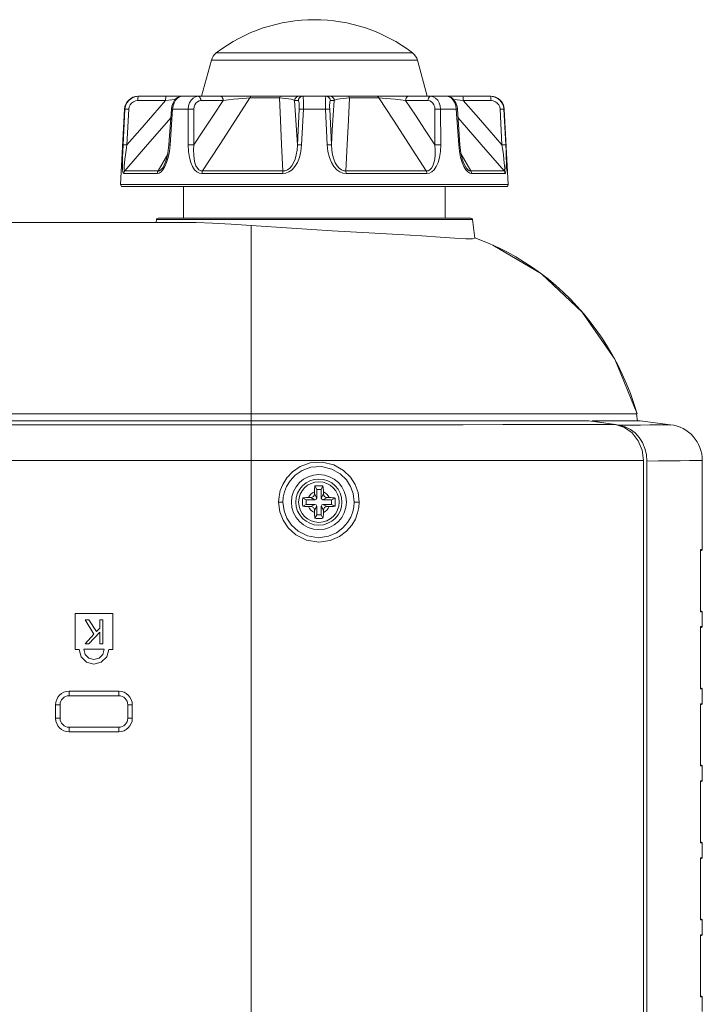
# Model space of a CAD drawing. Header units: millimetres. Extents: x 3925 to 5043, y -86 to 778.
# Tile 133 of 256: x 4365 to 4384, y 7 to 34. Entities that reach past the tile are written whole.
import ezdxf

# ---------------------------------------------------------------- set-up
doc = ezdxf.new("R2010")
doc.units = ezdxf.units.MM
doc.header["$LTSCALE"] = 46.255
for name, color, linetype in [('85-1A626G050DXF_CONTINUOUS_LINE', 7, 'CONTINUOUS'), ('H30-BOTTOM-CDXF_CONTINUOUS_LINE', 7, 'CONTINUOUS'), ('H30-LEFT-COVDXF_CONTINUOUS_LINE', 7, 'CONTINUOUS'), ('H30K-REAR-CODXF_CONTINUOUS_LINE', 7, 'CONTINUOUS'), ('RUBBER-FOOT-DXF_CONTINUOUS_LINE', 7, 'CONTINUOUS')]:
    doc.layers.add(name, color=color, linetype=linetype)

msp = doc.modelspace()

# ---------------------------------------------------------------- linework, layer by layer
at = {"layer": '85-1A626G050DXF_CONTINUOUS_LINE', "color": 7, "linetype": 'Continuous', "lineweight": 0}
for p, q in [((4373.0088, 21.375), (4373.0088, 21.3136)), ((4373.0713, 21.2011), (4373.0088, 21.3136)), ((4373.0713, 21.4386), (4373.0215, 21.5382)), ((4373.1963, 21.4386), (4373.0713, 21.4386)), ((4373.0713, 21.4386), (4373.0713, 21.2011)), ((4373.1963, 21.4386), (4373.2462, 21.5382)), ((4373.1963, 21.2011), (4373.1963, 21.4386)), ((4373.1963, 21.2011), (4373.2588, 21.3136)), ((4373.2588, 21.375), (4373.2588, 21.3136)), ((4372.7838, 21.1511), (4372.6842, 21.2009)), ((4372.7838, 21.0261), (4372.6842, 20.9763)), ((4373.0213, 21.1511), (4372.7838, 21.1511)), ((4372.7838, 21.1511), (4372.7838, 21.0261)), ((4372.7838, 21.0261), (4373.0213, 21.0261)), ((4372.8474, 21.2136), (4372.9088, 21.2136)), ((4373.0213, 21.1511), (4372.9088, 21.2136)), ((4373.0213, 21.0261), (4372.9088, 20.9636)), ((4373.2463, 21.1511), (4373.3588, 21.2136)), ((4373.4838, 21.1511), (4373.2463, 21.1511)), ((4373.2463, 21.0261), (4373.4838, 21.0261)), ((4373.2463, 21.0261), (4373.3588, 20.9636)), ((4373.4203, 21.2136), (4373.3588, 21.2136)), ((4373.4838, 21.1511), (4373.5835, 21.2009)), ((4373.4838, 21.0261), (4373.4838, 21.1511)), ((4373.4838, 21.0261), (4373.5835, 20.9763)), ((4372.8474, 20.9636), (4372.9088, 20.9636)), ((4373.0713, 20.9761), (4373.0088, 20.8636)), ((4373.0088, 20.8022), (4373.0088, 20.8636)), ((4373.0713, 20.9761), (4373.0713, 20.7386)), ((4373.1963, 20.7386), (4373.1963, 20.9761)), ((4373.1963, 20.9761), (4373.2588, 20.8636)), ((4373.2588, 20.8022), (4373.2588, 20.8636)), ((4373.4203, 20.9636), (4373.3588, 20.9636)), ((4373.0713, 20.7386), (4373.0215, 20.6389)), ((4373.0713, 20.7386), (4373.1963, 20.7386)), ((4373.1963, 20.7386), (4373.2462, 20.6389))]:
    msp.add_line(p, q, dxfattribs=at)
for points in [[(4373.0088, 21.375), (4373.0094, 21.4106), (4373.011, 21.4452), (4373.0136, 21.4782), (4373.0171, 21.5094), (4373.0215, 21.5382)], [(4373.0215, 21.5382), (4373.0535, 21.54), (4373.0856, 21.5412), (4373.1177, 21.5418), (4373.1499, 21.5418), (4373.1821, 21.5412), (4373.2142, 21.54), (4373.2462, 21.5382)], [(4373.2462, 21.5382), (4373.2516, 21.5018), (4373.2555, 21.4619), (4373.258, 21.4193), (4373.2588, 21.375)], [(4372.6806, 21.0886), (4372.681, 21.1263), (4372.6822, 21.1638), (4372.6842, 21.2009)], [(4372.6842, 20.9763), (4372.6822, 21.0134), (4372.681, 21.0508), (4372.6806, 21.0886)], [(4372.6842, 21.2009), (4372.6996, 21.2034), (4372.7156, 21.2057), (4372.7322, 21.2076), (4372.7499, 21.2094), (4372.7696, 21.211), (4372.7918, 21.2123), (4372.8176, 21.2132), (4372.8474, 21.2136)], [(4373.4203, 21.2136), (4373.4504, 21.2132), (4373.4763, 21.2122), (4373.4987, 21.2109), (4373.5183, 21.2094), (4373.536, 21.2076), (4373.5524, 21.2056), (4373.5682, 21.2034), (4373.5835, 21.2009)], [(4373.5835, 21.2009), (4373.5855, 21.1638), (4373.5867, 21.1263), (4373.5871, 21.0886)], [(4373.5871, 21.0886), (4373.5867, 21.0508), (4373.5855, 21.0134), (4373.5835, 20.9763)], [(4372.8474, 20.9636), (4372.8173, 20.964), (4372.7914, 20.9649), (4372.769, 20.9663), (4372.7494, 20.9678), (4372.7317, 20.9696), (4372.7153, 20.9715), (4372.6995, 20.9738), (4372.6842, 20.9763)], [(4373.0215, 20.6389), (4373.0161, 20.6754), (4373.0121, 20.7153), (4373.0097, 20.7579), (4373.0088, 20.8022)], [(4373.2588, 20.8022), (4373.2583, 20.7666), (4373.2567, 20.732), (4373.2541, 20.6989), (4373.2506, 20.6678), (4373.2462, 20.6389)], [(4373.5835, 20.9763), (4373.5681, 20.9737), (4373.5521, 20.9715), (4373.5355, 20.9695), (4373.5178, 20.9678), (4373.4981, 20.9662), (4373.4759, 20.9649), (4373.4501, 20.964), (4373.4203, 20.9636)], [(4373.2462, 20.6389), (4373.2142, 20.6371), (4373.1821, 20.6359), (4373.1499, 20.6354), (4373.1177, 20.6354), (4373.0856, 20.6359), (4373.0535, 20.6371), (4373.0215, 20.6389)]]:
    msp.add_lwpolyline(points, dxfattribs=at)
msp.add_circle((4373.1338, 21.0886), 0.5625, dxfattribs=at)
for centre, radius, start, end in [((4373.1338, 21.0886), 0.3125, 113.57818, 156.42182), ((4372.9088, 21.3136), 0.1, 270, 0), ((4373.1338, 21.0886), 0.3125, 23.57818, 66.42182), ((4373.3588, 21.3136), 0.1, 180, 270), ((4373.0213, 21.2011), 0.05, 270, 0), ((4373.0213, 20.9761), 0.05, 0, 90), ((4373.2463, 21.2011), 0.05, 180, 270), ((4373.2463, 20.9761), 0.05, 90, 180), ((4373.1338, 21.0886), 0.3125, 203.57818, 246.42182), ((4372.9088, 20.8636), 0.1, 0, 90), ((4373.1338, 21.0886), 0.3125, 293.57818, 336.42182), ((4373.3588, 20.8636), 0.1, 90, 180)]:
    msp.add_arc(centre, radius, start, end, dxfattribs=at)
at = {"layer": 'H30-BOTTOM-CDXF_CONTINUOUS_LINE', "color": 7, "linetype": 'Continuous', "lineweight": 0}
for p, q in [((4368.6781, 28.9636), (4377.3396, 28.9636)), ((4320.6338, 28.8386), (4369.7348, 28.8386)), ((4368.6185, 28.8386), (4368.6285, 28.9197)), ((4368.6285, 28.9197), (4377.3892, 28.9197)), ((4371.2588, 23.5336), (4371.2588, 28.7575)), ((4377.4528, 28.4021), (4377.3892, 28.9197)), ((4377.9557, 28.2111), (4379.3035, 27.416)), ((4379.3035, 27.416), (4380.4309, 26.3562)), ((4380.4309, 26.3562), (4381.3307, 25.053)), ((4381.3307, 25.053), (4381.9542, 23.5336)), ((4371.2588, 23.5318), (4262.5088, 23.5318)), ((4371.2588, 23.5336), (4381.9542, 23.5336)), ((4371.2588, 23.5318), (4371.2588, 23.3386)), ((4381.9391, 23.5318), (4381.9639, 23.33))]:
    msp.add_line(p, q, dxfattribs=at)
for points in [[(4369.7348, 28.8386), (4370.1884, 28.8254), (4370.7041, 28.7931), (4371.2588, 28.7575)], [(4371.2588, 28.7575), (4372.3766, 28.681), (4373.5006, 28.6101), (4374.52, 28.553), (4375.3432, 28.5082), (4375.9848, 28.4706), (4376.4921, 28.4375), (4376.9001, 28.4091), (4377.2069, 28.3898), (4377.3933, 28.3861), (4377.4528, 28.4021)], [(4377.457, 28.4134), (4377.6242, 28.3512), (4377.8734, 28.2477), (4378.1181, 28.1353), (4378.3583, 28.0142), (4378.5939, 27.8841), (4378.8256, 27.7446), (4379.0532, 27.5954), (4379.2757, 27.4368), (4379.4922, 27.2692), (4379.7017, 27.0932), (4379.9046, 26.9089), (4380.1015, 26.7155), (4380.292, 26.5136), (4380.4754, 26.3039), (4380.651, 26.0872), (4380.8191, 25.8637), (4380.9798, 25.6326), (4381.1331, 25.3938), (4381.2781, 25.1479), (4381.4141, 24.8955), (4381.5407, 24.6369), (4381.658, 24.3718), (4381.766, 24.0995), (4381.8647, 23.8201), (4381.9542, 23.5336)]]:
    msp.add_lwpolyline(points, dxfattribs=at)
for centre, start, end in [((4368.6781, 28.9136), 90, 173), ((4377.3396, 28.9136), 7, 90)]:
    msp.add_arc(centre, 0.05, start, end, dxfattribs=at)
at = {"layer": 'H30-LEFT-COVDXF_CONTINUOUS_LINE', "color": 7, "linetype": 'Continuous', "lineweight": 0}
for p, q in [((4381.2639, 23.3386), (4380.7057, 23.3386)), ((4381.4683, 23.2168), (4381.2164, 23.2574)), ((4382.0338, 23.3386), (4381.2639, 23.3386)), ((4381.4683, 23.2168), (4381.7606, 23.2215)), ((4381.6214, 23.1759), (4381.4683, 23.2168)), ((4381.7606, 23.2215), (4382.0428, 23.2254)), ((4382.0338, 23.3386), (4382.8807, 23.2346)), ((4381.7657, 23.1049), (4381.6214, 23.1759)), ((4382.2257, 22.2269), (4382.2116, 22.4047)), ((4382.2257, 22.2269), (4382.2257, -16.7784)), ((4383.7588, 22.2421), (4383.7588, 19.7753)), ((4383.7066, 19.7193), (4383.707, 19.741)), ((4383.7066, 18.0929), (4383.7066, 19.7193)), ((4383.7067, 19.7193), (4383.7068, 19.7301)), ((4383.707, 19.741), (4383.708, 19.7594)), ((4383.7073, 19.7468), (4383.7369, 19.7505)), ((4383.708, 19.7594), (4383.71, 19.7693)), ((4383.71, 19.7693), (4383.7588, 19.7753)), ((4383.7073, 18.0635), (4383.7066, 18.0929)), ((4383.7369, 18.0617), (4383.7073, 18.0653)), ((4383.7085, 18.0481), (4383.7073, 18.0635)), ((4383.71, 18.0429), (4383.7085, 18.0481)), ((4383.7588, 18.0369), (4383.71, 18.0429)), ((4383.7588, 17.6403), (4383.7588, 18.0369)), ((4383.7066, 17.5843), (4383.707, 17.606)), ((4383.7066, 15.9579), (4383.7066, 17.5843)), ((4383.7067, 17.5843), (4383.7068, 17.5951)), ((4383.707, 17.606), (4383.708, 17.6244)), ((4383.7073, 17.6118), (4383.7369, 17.6155)), ((4383.708, 17.6244), (4383.71, 17.6343)), ((4383.71, 17.6343), (4383.7588, 17.6403)), ((4383.7073, 15.9285), (4383.7066, 15.9579)), ((4383.7369, 15.9267), (4383.7073, 15.9303)), ((4383.7085, 15.9131), (4383.7073, 15.9285)), ((4383.71, 15.9079), (4383.7085, 15.9131)), ((4383.7588, 15.9019), (4383.71, 15.9079)), ((4383.7588, 15.5053), (4383.7588, 15.9019)), ((4383.7066, 15.4493), (4383.707, 15.471)), ((4383.7066, 13.8229), (4383.7066, 15.4493)), ((4383.7067, 15.4493), (4383.7068, 15.4599)), ((4383.707, 15.471), (4383.708, 15.4894)), ((4383.7073, 15.4768), (4383.7369, 15.4805)), ((4383.708, 15.4894), (4383.71, 15.4993)), ((4383.71, 15.4993), (4383.7588, 15.5053)), ((4383.7073, 13.7935), (4383.7066, 13.8229)), ((4383.7369, 13.7917), (4383.7073, 13.7953)), ((4383.7085, 13.7781), (4383.7073, 13.7935)), ((4383.71, 13.7729), (4383.7085, 13.7781)), ((4383.7588, 13.7669), (4383.71, 13.7729)), ((4383.7588, 13.3703), (4383.7588, 13.7669)), ((4383.7066, 13.3143), (4383.707, 13.336)), ((4383.7066, 11.6879), (4383.7066, 13.3143)), ((4383.7067, 13.3143), (4383.7068, 13.3251)), ((4383.707, 13.336), (4383.708, 13.3544)), ((4383.7073, 13.3418), (4383.7369, 13.3455)), ((4383.708, 13.3544), (4383.71, 13.3643)), ((4383.71, 13.3643), (4383.7588, 13.3703)), ((4383.7073, 11.6585), (4383.7066, 11.6879)), ((4383.7369, 11.6567), (4383.7073, 11.6603)), ((4383.7085, 11.6431), (4383.7073, 11.6585)), ((4383.71, 11.6379), (4383.7085, 11.6431)), ((4383.7588, 11.6319), (4383.71, 11.6379)), ((4383.7588, 11.2353), (4383.7588, 11.6319)), ((4383.7066, 11.1793), (4383.707, 11.201)), ((4383.707, 11.201), (4383.708, 11.2194)), ((4383.7073, 11.2068), (4383.7369, 11.2105)), ((4383.708, 11.2194), (4383.71, 11.2293)), ((4383.71, 11.2293), (4383.7588, 11.2353)), ((4383.7066, 9.5529), (4383.7066, 11.1793)), ((4383.7067, 11.1793), (4383.7068, 11.1899)), ((4383.7073, 9.5235), (4383.7066, 9.5529)), ((4383.7369, 9.5217), (4383.7073, 9.5253)), ((4383.7085, 9.5081), (4383.7073, 9.5235)), ((4383.71, 9.5029), (4383.7085, 9.5081)), ((4383.7588, 9.4969), (4383.71, 9.5029)), ((4383.7588, 9.1003), (4383.7588, 9.4969)), ((4383.7066, 9.0443), (4383.707, 9.066)), ((4383.7066, 7.4179), (4383.7066, 9.0443)), ((4383.7067, 9.0443), (4383.7068, 9.0551)), ((4383.707, 9.066), (4383.708, 9.0844)), ((4383.7073, 9.0718), (4383.7369, 9.0755)), ((4383.708, 9.0844), (4383.71, 9.0943)), ((4383.71, 9.0943), (4383.7588, 9.1003)), ((4383.7073, 7.3885), (4383.7066, 7.4179)), ((4383.7369, 7.3867), (4383.7073, 7.3903)), ((4383.7085, 7.3731), (4383.7073, 7.3885)), ((4383.71, 7.3679), (4383.7085, 7.3731)), ((4383.7588, 7.3619), (4383.71, 7.3679)), ((4383.7588, 6.9653), (4383.7588, 7.3619))]:
    msp.add_line(p, q, dxfattribs=at)
for points in [[(4381.2164, 23.2574), (4380.9622, 23.298), (4380.7057, 23.3386)], [(4382.0428, 23.2254), (4382.308, 23.2287), (4382.5438, 23.2313)], [(4382.5438, 23.2313), (4382.839, 23.2342), (4382.8807, 23.2346)], [(4382.2116, 22.4047), (4382.1699, 22.5768), (4382.1019, 22.7377), (4382.0098, 22.8823), (4381.8965, 23.006), (4381.7657, 23.1049)], [(4382.2257, 22.2269), (4382.5491, 22.2308), (4382.8589, 22.2341)], [(4382.8589, 22.2341), (4383.1475, 22.2368), (4383.4015, 22.2391)], [(4383.4015, 22.2391), (4383.7151, 22.2417), (4383.7588, 22.2421)], [(4383.7068, 19.7301), (4383.7074, 19.7484), (4383.7082, 19.7595), (4383.7084, 19.7616)], [(4383.7073, 18.0653), (4383.7067, 18.0828), (4383.7067, 18.0929)], [(4383.7077, 18.0528), (4383.7085, 18.0506), (4383.7081, 18.0538), (4383.7073, 18.0653)], [(4383.7068, 17.5951), (4383.7074, 17.6134), (4383.7082, 17.6245), (4383.7084, 17.6266)], [(4383.7073, 15.9303), (4383.7067, 15.9478), (4383.7067, 15.9579)], [(4383.7077, 15.9178), (4383.7085, 15.9156), (4383.7081, 15.9188), (4383.7073, 15.9303)], [(4383.7068, 15.4599), (4383.7074, 15.4782), (4383.7082, 15.4894), (4383.7084, 15.4916)], [(4383.7073, 13.7953), (4383.7067, 13.8128), (4383.7067, 13.8229)], [(4383.7077, 13.7828), (4383.7085, 13.7806), (4383.7081, 13.7838), (4383.7073, 13.7953)], [(4383.7068, 13.3251), (4383.7074, 13.3434), (4383.7082, 13.3545), (4383.7084, 13.3566)], [(4383.7073, 11.6603), (4383.7067, 11.6778), (4383.7067, 11.6879)], [(4383.7077, 11.6478), (4383.7085, 11.6456), (4383.7081, 11.6488), (4383.7073, 11.6603)], [(4383.7068, 11.1899), (4383.7074, 11.2082), (4383.7082, 11.2194), (4383.7084, 11.2216)], [(4383.7073, 9.5253), (4383.7067, 9.5428), (4383.7067, 9.5529)], [(4383.7077, 9.5128), (4383.7085, 9.5106), (4383.7081, 9.5138), (4383.7073, 9.5253)], [(4383.7068, 9.0551), (4383.7074, 9.0734), (4383.7082, 9.0845), (4383.7084, 9.0866)], [(4383.7073, 7.3903), (4383.7067, 7.4078), (4383.7067, 7.4179)], [(4383.7077, 7.3778), (4383.7085, 7.3756), (4383.7081, 7.3788), (4383.7073, 7.3903)]]:
    msp.add_lwpolyline(points, dxfattribs=at)
for centre, radius, start, end in [((4382.7588, 22.2421), 1, 0, 83), ((4383.7338, 19.7753), 0.025, 277, 0), ((4383.7338, 18.0369), 0.025, 0, 83), ((4383.7338, 17.6403), 0.025, 277, 0), ((4383.7338, 15.9019), 0.025, 0, 83), ((4383.7338, 15.5053), 0.025, 277, 360), ((4383.7338, 13.7669), 0.025, 0, 83), ((4383.7338, 13.3703), 0.025, 277, 0), ((4383.7338, 11.6319), 0.025, 0, 83), ((4383.7338, 11.2353), 0.025, 277, 0), ((4383.7338, 9.4969), 0.025, 0, 83), ((4383.7338, 9.1003), 0.025, 277, 0), ((4383.7338, 7.3619), 0.025, 0, 83)]:
    msp.add_arc(centre, radius, start, end, dxfattribs=at)
at = {"layer": 'H30K-REAR-CODXF_CONTINUOUS_LINE', "color": 7, "linetype": 'Continuous', "lineweight": 0}
for p, q in [((4253.1575, 23.3386), (4380.6102, 23.3386)), ((4372.2329, 23.2345), (4262.5088, 23.2346)), ((4371.2588, -1.1024), (4371.2588, 23.3386)), ((4380.9808, 23.2359), (4380.502, 23.2366)), ((4381.3539, 23.2351), (4380.6102, 23.3386)), ((4381.354, 23.2351), (4380.9808, 23.2359)), ((4371.2588, 22.2421), (4262.5088, 22.2421)), ((4382.129, 22.2425), (4371.2588, 22.2421)), ((4382.129, -16.7967), (4382.129, 22.2425)), ((4372.0178, 21.0886), (4372.1379, 21.0886)), ((4374.2486, 21.0886), (4374.1064, 21.0886)), ((4367.4219, 17.999), (4366.3754, 17.999)), ((4366.3754, 17.999), (4366.3754, 17.0019)), ((4366.6509, 17.8217), (4366.7609, 17.8217)), ((4366.8983, 17.4286), (4366.6509, 17.8217)), ((4366.7609, 17.8217), (4366.9671, 17.4988)), ((4367.0633, 17.8217), (4367.1458, 17.8217)), ((4367.0633, 17.5971), (4367.0633, 17.8217)), ((4367.1458, 17.8217), (4367.1458, 17.1619)), ((4367.4219, 17.0019), (4367.4219, 17.999)), ((4367.0633, 17.4848), (4366.7609, 17.1619)), ((4366.9671, 17.4988), (4367.0633, 17.5971)), ((4367.0633, 17.1619), (4367.0633, 17.4848)), ((4366.6509, 17.1619), (4366.8983, 17.4286)), ((4366.3754, 17.0019), (4366.4866, 17.0019)), ((4366.6145, 17.0062), (4367.1828, 17.0062)), ((4366.7609, 17.1619), (4366.6509, 17.1619)), ((4367.1458, 17.1619), (4367.0633, 17.1619)), ((4367.3107, 17.0019), (4367.4219, 17.0019)), ((4367.5862, 15.8442), (4366.2112, 15.8442)), ((4366.2112, 15.7192), (4366.2112, 15.8442)), ((4367.5862, 15.7192), (4367.5862, 15.8442)), ((4367.5862, 15.7192), (4366.2112, 15.7192)), ((4365.9612, 15.4692), (4365.8362, 15.4692)), ((4365.8362, 15.4692), (4365.8362, 15.0942)), ((4365.9612, 15.4692), (4365.9612, 15.0942)), ((4367.8362, 15.4692), (4367.9612, 15.4692)), ((4367.8362, 15.0942), (4367.8362, 15.4692)), ((4367.9612, 15.0942), (4367.9612, 15.4692)), ((4365.9612, 15.0942), (4365.8362, 15.0942)), ((4367.8362, 15.0942), (4367.9612, 15.0942)), ((4366.2112, 14.8442), (4367.5862, 14.8442)), ((4366.2112, 14.8442), (4366.2112, 14.7192)), ((4367.5862, 14.8442), (4367.5862, 14.7192)), ((4366.2112, 14.7192), (4367.5862, 14.7192))]:
    msp.add_line(p, q, dxfattribs=at)
for points in [[(4380.502, 23.2366), (4379.9, 23.2368), (4379.1541, 23.2363), (4378.2347, 23.2351), (4377.1346, 23.2341), (4375.908, 23.2338), (4374.6333, 23.234), (4372.2329, 23.2345)], [(4381.3539, 23.2351), (4381.5991, 23.1592), (4381.8164, 23.006), (4381.9849, 22.7901), (4382.0924, 22.5277), (4382.129, 22.2425)], [(4372.0178, 21.0886), (4372.0283, 21.2414), (4372.0641, 21.4058), (4372.1322, 21.5794), (4372.2411, 21.7564), (4372.3994, 21.9263), (4372.6138, 22.073), (4372.89, 22.1741), (4373.2202, 22.1973), (4373.5488, 22.1205), (4373.8154, 21.9683), (4374.0064, 21.7804), (4374.1356, 21.5761), (4374.2168, 21.3523), (4374.2486, 21.0886)], [(4372.1379, 21.0886), (4372.1472, 21.2245), (4372.1788, 21.3706), (4372.2391, 21.525), (4372.3354, 21.6823), (4372.4754, 21.8334), (4372.6651, 21.9636), (4372.9091, 22.0532), (4373.2007, 22.0735), (4373.4905, 22.0049), (4373.7254, 21.8694), (4373.8935, 21.7024), (4374.0072, 21.521), (4374.0784, 21.3225), (4374.1064, 21.0886)], [(4374.2486, 21.0886), (4374.239, 20.9429), (4374.2065, 20.7859), (4374.1444, 20.6194), (4374.0449, 20.4481), (4373.8998, 20.2809), (4373.702, 20.132), (4373.4456, 20.021), (4373.1276, 19.9764), (4372.7858, 20.0316), (4372.4919, 20.1784), (4372.2804, 20.3716), (4372.1394, 20.5834), (4372.052, 20.8151), (4372.0178, 21.0886)], [(4374.1064, 21.0886), (4374.0979, 20.9594), (4374.0694, 20.8201), (4374.0148, 20.6724), (4373.9274, 20.5203), (4373.7997, 20.3718), (4373.6255, 20.2394), (4373.3996, 20.1405), (4373.119, 20.1005), (4372.817, 20.1492), (4372.5573, 20.2795), (4372.3702, 20.4511), (4372.2455, 20.6394), (4372.1681, 20.8454), (4372.1379, 21.0886)], [(4367.3107, 17.0019), (4367.2536, 16.7968), (4367.1034, 16.6486), (4366.8987, 16.5942), (4366.6931, 16.649), (4366.5422, 16.7993), (4366.4866, 17.0019)], [(4366.6145, 17.0062), (4366.6525, 16.8642), (4366.756, 16.7603), (4366.8988, 16.7221), (4367.0422, 16.7608), (4367.1457, 16.8659), (4367.1828, 17.0062)]]:
    msp.add_lwpolyline(points, dxfattribs=at)
for radius in [0.7635, 0.6394]:
    msp.add_circle((4373.1338, 21.0886), radius, dxfattribs=at)
for centre, radius, start, end in [((4366.2112, 15.4692), 0.375, 90, 180), ((4367.5862, 15.4692), 0.375, 0, 90), ((4366.2112, 15.4692), 0.25, 90, 180), ((4367.5862, 15.4692), 0.25, 0, 90), ((4366.2112, 15.0942), 0.375, 180, 270), ((4366.2112, 15.0942), 0.25, 180, 270), ((4367.5862, 15.0942), 0.375, 270, 0), ((4367.5862, 15.0942), 0.25, 270, 0)]:
    msp.add_arc(centre, radius, start, end, dxfattribs=at)
at = {"layer": 'RUBBER-FOOT-DXF_CONTINUOUS_LINE', "color": 7, "linetype": 'Continuous', "lineweight": 0}
for p, q in [((4370.153, 33.3431), (4369.8838, 32.3386)), ((4370.153, 33.3431), (4375.8647, 33.3431)), ((4370.2878, 33.5441), (4375.7299, 33.5441)), ((4375.8647, 33.3431), (4376.1338, 32.3386)), ((4368.8828, 32.2201), (4368.1144, 32.2201)), ((4377.897, 32.3386), (4368.1207, 32.3386)), ((4368.1262, 32.3329), (4368.1313, 32.3386)), ((4369.8628, 32.2201), (4370.4806, 32.2201)), ((4371.2202, 32.2939), (4372.0405, 32.2939)), ((4372.4583, 32.2201), (4372.5635, 32.2201)), ((4373.4542, 32.2201), (4373.5594, 32.2201)), ((4373.9772, 32.2939), (4374.7975, 32.2939)), ((4375.5371, 32.2201), (4376.1549, 32.2201)), ((4377.9033, 32.2201), (4377.1349, 32.2201)), ((4377.8914, 32.3329), (4377.8864, 32.3386)), ((4367.7462, 31.9832), (4367.6366, 29.8912)), ((4367.7552, 31.9832), (4367.7062, 30.9947)), ((4367.7552, 31.9832), (4367.7462, 31.9832)), ((4367.8629, 31.9832), (4367.8138, 30.9946)), ((4369.0454, 31.9851), (4368.9785, 30.9966)), ((4369.0093, 30.9947), (4369.0769, 31.9832)), ((4369.0563, 32.0616), (4369.0454, 31.9851)), ((4369.0454, 31.9851), (4369.0769, 31.9832)), ((4369.511, 31.9832), (4369.0769, 31.9832)), ((4369.5093, 30.9947), (4369.511, 31.9832)), ((4369.6695, 31.9832), (4369.667, 30.9946)), ((4372.5399, 30.9946), (4372.5855, 31.9832)), ((4372.7019, 31.9832), (4372.6553, 30.9947)), ((4373.3158, 31.9832), (4372.7019, 31.9832)), ((4373.3624, 30.9947), (4373.3158, 31.9832)), ((4373.4322, 31.9832), (4373.4778, 30.9946)), ((4376.3507, 30.9947), (4376.3482, 31.9832)), ((4376.9408, 31.9832), (4376.5067, 31.9832)), ((4376.5067, 31.9832), (4376.5084, 30.9947)), ((4376.9723, 31.9851), (4376.9408, 31.9832)), ((4376.9408, 31.9832), (4377.0084, 30.9947)), ((4377.0392, 30.9966), (4376.9723, 31.9851)), ((4378.2039, 30.9947), (4378.1548, 31.9832)), ((4378.2715, 31.9832), (4378.2625, 31.9832)), ((4378.3115, 30.9947), (4378.2625, 31.9832)), ((4378.2715, 31.9832), (4378.3811, 29.8912)), ((4368.9785, 30.9966), (4369.0093, 30.9947)), ((4377.0392, 30.9966), (4377.0084, 30.9947)), ((4368.9439, 30.738), (4368.6757, 30.2706)), ((4377.342, 30.2706), (4377.0737, 30.7382)), ((4368.8352, 30.4094), (4368.8353, 30.4097)), ((4368.8352, 30.4095), (4368.8353, 30.4097)), ((4377.1825, 30.4095), (4377.1824, 30.4097)), ((4367.725, 30.1968), (4368.652, 30.1968)), ((4367.7537, 30.2706), (4368.6757, 30.2706)), ((4372.1312, 30.1968), (4369.8932, 30.1968)), ((4372.136, 30.2706), (4369.9101, 30.2706)), ((4376.1076, 30.2706), (4373.8817, 30.2706)), ((4376.1245, 30.1968), (4373.8865, 30.1968)), ((4377.342, 30.2706), (4378.264, 30.2706)), ((4377.3657, 30.1968), (4378.2927, 30.1968)), ((4378.3811, 29.8912), (4367.6366, 29.8912)), ((4378.3311, 29.8386), (4367.6866, 29.8386)), ((4369.3838, 29.8386), (4369.3838, 28.9636)), ((4376.6338, 29.8386), (4376.6338, 28.9636))]:
    msp.add_line(p, q, dxfattribs=at)
for points in [[(4368.1313, 32.3386), (4368.0364, 32.3265), (4367.9481, 32.2914), (4367.8711, 32.235), (4367.8113, 32.1617), (4367.7718, 32.0758), (4367.7552, 31.9832)], [(4368.8828, 32.2201), (4368.5264, 31.8142), (4368.1686, 31.4039), (4367.8138, 30.9946)], [(4368.1144, 32.2201), (4368.0504, 32.212), (4367.9909, 32.1882), (4367.9397, 32.1506), (4367.9, 32.1017), (4367.8739, 32.0448), (4367.8629, 31.9832)], [(4368.1144, 32.2201), (4368.1154, 32.2572), (4368.1179, 32.2902), (4368.1216, 32.3162), (4368.1262, 32.3329)], [(4368.8829, 32.2201), (4368.8839, 32.2572), (4368.8864, 32.2902), (4368.8901, 32.3162), (4368.8947, 32.3329), (4368.8998, 32.3386)], [(4369.1494, 32.2505), (4369.0529, 32.2394), (4368.8829, 32.2201)], [(4369.3323, 32.3386), (4369.2898, 32.3344), (4369.214, 32.3052), (4369.1445, 32.2463), (4369.0899, 32.1614), (4369.0563, 32.0616)], [(4369.0769, 31.9832), (4369.0902, 32.0762), (4369.1183, 32.1621), (4369.1593, 32.2352), (4369.211, 32.2914), (4369.2697, 32.3265), (4369.3325, 32.3386)], [(4369.511, 31.9832), (4369.5214, 32.0762), (4369.5493, 32.1621), (4369.5928, 32.2352), (4369.6497, 32.2914), (4369.7157, 32.3265), (4369.7873, 32.3386)], [(4370.4806, 32.2201), (4370.2093, 31.8142), (4369.937, 31.4039), (4369.667, 30.9946)], [(4369.6695, 31.9832), (4369.6761, 32.0451), (4369.6951, 32.1022), (4369.7252, 32.1508), (4369.765, 32.1884), (4369.8116, 32.2119), (4369.8628, 32.2201)], [(4369.7873, 32.3386), (4369.8099, 32.3329), (4369.8305, 32.3162), (4369.8471, 32.2902), (4369.8582, 32.2572), (4369.8628, 32.2201)], [(4369.9101, 30.2706), (4370.3836, 31.0048), (4370.8198, 31.6785), (4371.2202, 32.2939)], [(4370.4052, 32.3386), (4370.4278, 32.3329), (4370.4483, 32.3162), (4370.4649, 32.2902), (4370.476, 32.2572), (4370.4807, 32.2201)], [(4370.4806, 32.2201), (4370.6267, 32.2394), (4370.7683, 32.2559), (4370.9015, 32.2697), (4371.0233, 32.2807), (4371.1306, 32.2887), (4371.2202, 32.2939)], [(4371.2674, 32.3386), (4371.2499, 32.3334), (4371.2337, 32.3182), (4371.2202, 32.2939)], [(4372.0661, 32.3386), (4372.0565, 32.3333), (4372.0477, 32.318), (4372.0405, 32.2939)], [(4372.0405, 32.2939), (4372.1278, 32.2887), (4372.2141, 32.2807), (4372.2947, 32.2697), (4372.3654, 32.2559), (4372.4218, 32.2394), (4372.4583, 32.2201)], [(4372.0405, 32.2939), (4372.0671, 31.6801), (4372.099, 31.0065), (4372.136, 30.2706)], [(4372.5819, 32.3386), (4372.5449, 32.3329), (4372.5113, 32.3162), (4372.4841, 32.2902), (4372.4659, 32.2572), (4372.4583, 32.2201)], [(4372.5399, 30.9946), (4372.5129, 31.4039), (4372.4856, 31.8142), (4372.4583, 32.2201)], [(4372.6872, 32.3386), (4372.6502, 32.3329), (4372.6165, 32.3162), (4372.5894, 32.2902), (4372.5711, 32.2572), (4372.5635, 32.2201)], [(4372.5635, 32.2201), (4372.5719, 32.212), (4372.5787, 32.1884), (4372.5838, 32.1506), (4372.5867, 32.1018), (4372.5872, 32.0446), (4372.5855, 31.9832)], [(4372.6872, 32.3386), (4372.6935, 32.3265), (4372.6986, 32.2914), (4372.7023, 32.235), (4372.7041, 32.1617), (4372.704, 32.0758), (4372.7019, 31.9832)], [(4373.3158, 31.9832), (4373.3137, 32.0762), (4373.3136, 32.1621), (4373.3154, 32.2352), (4373.3191, 32.2914), (4373.3242, 32.3265), (4373.3305, 32.3386)], [(4373.3305, 32.3386), (4373.3675, 32.3329), (4373.4012, 32.3162), (4373.4283, 32.2902), (4373.4466, 32.2572), (4373.4542, 32.2201)], [(4373.4322, 31.9832), (4373.4305, 32.0451), (4373.4311, 32.1022), (4373.4339, 32.1508), (4373.439, 32.1884), (4373.4458, 32.2119), (4373.4542, 32.2201)], [(4373.4358, 32.3386), (4373.4728, 32.3329), (4373.5064, 32.3162), (4373.5336, 32.2902), (4373.5518, 32.2572), (4373.5594, 32.2201)], [(4373.5594, 32.2201), (4373.5321, 31.8142), (4373.5048, 31.4039), (4373.4778, 30.9946)], [(4373.5594, 32.2201), (4373.5959, 32.2394), (4373.6523, 32.2559), (4373.723, 32.2697), (4373.8036, 32.2807), (4373.8899, 32.2887), (4373.9772, 32.2939)], [(4373.8817, 30.2706), (4373.9186, 31.0048), (4373.9505, 31.6785), (4373.9772, 32.2939)], [(4373.9516, 32.3386), (4373.9611, 32.3334), (4373.9699, 32.3182), (4373.9772, 32.2939)], [(4374.7503, 32.3386), (4374.7679, 32.3333), (4374.7841, 32.318), (4374.7975, 32.2939)], [(4374.7975, 32.2939), (4374.8871, 32.2887), (4374.9944, 32.2807), (4375.1162, 32.2697), (4375.2494, 32.2559), (4375.391, 32.2394), (4375.5371, 32.2201)], [(4374.7975, 32.2939), (4375.1969, 31.6801), (4375.633, 31.0065), (4376.1076, 30.2706)], [(4375.6125, 32.3386), (4375.5899, 32.3329), (4375.5694, 32.3162), (4375.5528, 32.2902), (4375.5417, 32.2572), (4375.537, 32.2201)], [(4376.3507, 30.9947), (4376.0807, 31.4039), (4375.8084, 31.8143), (4375.5371, 32.2201)], [(4376.2303, 32.3386), (4376.2078, 32.3329), (4376.1872, 32.3162), (4376.1706, 32.2902), (4376.1595, 32.2572), (4376.1549, 32.2201)], [(4376.1549, 32.2201), (4376.206, 32.212), (4376.2527, 32.1884), (4376.2926, 32.1506), (4376.3228, 32.1018), (4376.3417, 32.0446), (4376.3482, 31.9832)], [(4376.2303, 32.3386), (4376.3019, 32.3265), (4376.368, 32.2914), (4376.425, 32.235), (4376.4686, 32.1617), (4376.4964, 32.0758), (4376.5067, 31.9832)], [(4376.6852, 32.3386), (4376.7479, 32.3265), (4376.8067, 32.2914), (4376.8585, 32.235), (4376.8996, 32.1617), (4376.9276, 32.0758), (4376.9408, 31.9832)], [(4376.9723, 31.9851), (4376.962, 32.0588), (4376.9291, 32.1586), (4376.8752, 32.244), (4376.8061, 32.3037), (4376.7306, 32.3339), (4376.6854, 32.3386)], [(4377.1348, 32.2201), (4376.9648, 32.2394), (4376.8676, 32.2506)], [(4377.1348, 32.2201), (4377.1338, 32.2572), (4377.1313, 32.2902), (4377.1276, 32.3162), (4377.123, 32.3329), (4377.1179, 32.3386)], [(4378.2039, 30.9947), (4377.8491, 31.4039), (4377.4912, 31.8143), (4377.1349, 32.2201)], [(4378.2625, 31.9832), (4378.2458, 32.0762), (4378.2062, 32.1621), (4378.1464, 32.2352), (4378.0696, 32.2914), (4377.9814, 32.3265), (4377.8864, 32.3386)], [(4377.9033, 32.2201), (4377.9023, 32.2572), (4377.8998, 32.2902), (4377.8961, 32.3162), (4377.8914, 32.3329)], [(4378.1548, 31.9832), (4378.1438, 32.0448), (4378.1177, 32.1018), (4378.0779, 32.1506), (4378.0268, 32.1882), (4377.9673, 32.212), (4377.9033, 32.2201)], [(4367.8629, 31.9832), (4367.8222, 31.9846), (4367.7883, 31.9851), (4367.765, 31.9846), (4367.7552, 31.9832)], [(4369.511, 31.9832), (4369.5474, 31.9846), (4369.5891, 31.9851), (4369.6315, 31.9846), (4369.6695, 31.9832)], [(4372.7019, 31.9832), (4372.6603, 31.9846), (4372.6245, 31.9851), (4372.5985, 31.9846), (4372.5855, 31.9832)], [(4373.3158, 31.9832), (4373.3574, 31.9846), (4373.3932, 31.9851), (4373.4192, 31.9846), (4373.4322, 31.9832)], [(4376.5067, 31.9832), (4376.4703, 31.9846), (4376.4285, 31.9851), (4376.3862, 31.9846), (4376.3482, 31.9832)], [(4378.1548, 31.9832), (4378.1955, 31.9846), (4378.2294, 31.9851), (4378.2527, 31.9846), (4378.2625, 31.9832)], [(4367.7537, 30.2706), (4368.3864, 31.0048), (4368.9714, 31.6785), (4369.0291, 31.7443)], [(4376.9886, 31.7443), (4377.0449, 31.6801), (4377.6298, 31.0065), (4378.264, 30.2706)], [(4367.725, 30.1968), (4367.712, 30.2074), (4367.7015, 30.2414), (4367.6942, 30.3012), (4367.6901, 30.3887), (4367.6895, 30.5027), (4367.6921, 30.6421), (4367.6977, 30.8062), (4367.7062, 30.9947)], [(4367.8139, 30.9947), (4367.7734, 30.9961), (4367.7396, 30.9966), (4367.7163, 30.9961), (4367.7062, 30.9947)], [(4367.7537, 30.2706), (4367.7436, 30.2771), (4367.7373, 30.3024), (4367.7356, 30.3484), (4367.7386, 30.4144), (4367.7461, 30.4985), (4367.7576, 30.599), (4367.7728, 30.7153), (4367.7915, 30.8471), (4367.8138, 30.9947)], [(4368.9785, 30.9966), (4368.9504, 30.7657), (4368.9098, 30.5933), (4368.8675, 30.4753), (4368.8352, 30.4095)], [(4368.8653, 30.3887), (4368.914, 30.5027), (4368.9558, 30.6421), (4368.9885, 30.8062), (4369.0093, 30.9947)], [(4369.5093, 30.9947), (4369.5456, 30.9961), (4369.5872, 30.9966), (4369.6293, 30.9961), (4369.667, 30.9947)], [(4369.8932, 30.1968), (4369.8231, 30.2074), (4369.7542, 30.2414), (4369.6893, 30.3012), (4369.6305, 30.3887), (4369.5811, 30.5027), (4369.5429, 30.6421), (4369.5182, 30.8062), (4369.5093, 30.9947)], [(4369.9101, 30.2706), (4369.8591, 30.2771), (4369.8097, 30.3024), (4369.7646, 30.3484), (4369.7265, 30.4144), (4369.6965, 30.4985), (4369.675, 30.599), (4369.6624, 30.7153), (4369.6594, 30.8471), (4369.667, 30.9947)], [(4372.1312, 30.1968), (4372.2173, 30.2074), (4372.3043, 30.2414), (4372.3887, 30.3012), (4372.4678, 30.3887), (4372.5371, 30.5027), (4372.5937, 30.6421), (4372.6343, 30.8062), (4372.6553, 30.9947)], [(4372.5399, 30.9947), (4372.5284, 30.847), (4372.5053, 30.7152), (4372.4723, 30.599), (4372.4304, 30.4984), (4372.3806, 30.4144), (4372.3236, 30.3484), (4372.2616, 30.3024), (4372.1979, 30.277), (4372.136, 30.2706)], [(4372.6553, 30.9947), (4372.614, 30.9961), (4372.5785, 30.9966), (4372.5528, 30.9961), (4372.5399, 30.9947)], [(4373.3624, 30.9947), (4373.4037, 30.9961), (4373.4392, 30.9966), (4373.4649, 30.9961), (4373.4778, 30.9947)], [(4373.8865, 30.1968), (4373.8004, 30.2074), (4373.7134, 30.2414), (4373.629, 30.3012), (4373.5499, 30.3887), (4373.4806, 30.5027), (4373.424, 30.6421), (4373.3834, 30.8062), (4373.3624, 30.9947)], [(4373.8817, 30.2706), (4373.8197, 30.2771), (4373.756, 30.3024), (4373.6941, 30.3484), (4373.6371, 30.4144), (4373.5872, 30.4984), (4373.5454, 30.599), (4373.5124, 30.7153), (4373.4893, 30.8471), (4373.4778, 30.9947)], [(4376.3507, 30.9947), (4376.3583, 30.847), (4376.3553, 30.7152), (4376.3427, 30.599), (4376.3212, 30.4984), (4376.2912, 30.4144), (4376.2531, 30.3484), (4376.208, 30.3023), (4376.1585, 30.277), (4376.1076, 30.2706)], [(4376.1245, 30.1968), (4376.1946, 30.2074), (4376.2635, 30.2415), (4376.3284, 30.3013), (4376.3872, 30.3887), (4376.4366, 30.5027), (4376.4747, 30.6421), (4376.4995, 30.8062), (4376.5084, 30.9947)], [(4376.5084, 30.9947), (4376.4721, 30.9961), (4376.4305, 30.9966), (4376.3884, 30.9961), (4376.3507, 30.9947)], [(4377.1523, 30.3887), (4377.1037, 30.5027), (4377.0619, 30.6421), (4377.0292, 30.8062), (4377.0084, 30.9947)], [(4377.1825, 30.4095), (4377.1504, 30.4749), (4377.1081, 30.5925), (4377.0676, 30.7641), (4377.0392, 30.9966)], [(4378.2039, 30.9947), (4378.2443, 30.9961), (4378.2781, 30.9966), (4378.3014, 30.9961), (4378.3115, 30.9947)], [(4378.264, 30.2706), (4378.2741, 30.2771), (4378.2804, 30.3024), (4378.2821, 30.3485), (4378.2791, 30.4146), (4378.2716, 30.4986), (4378.2601, 30.5991), (4378.2449, 30.7152), (4378.2262, 30.847), (4378.2039, 30.9947)], [(4378.2927, 30.1968), (4378.3057, 30.2074), (4378.3162, 30.2415), (4378.3235, 30.3012), (4378.3276, 30.3887), (4378.3282, 30.5027), (4378.3255, 30.6421), (4378.3199, 30.8062), (4378.3115, 30.9947)], [(4368.652, 30.1968), (4368.7037, 30.2074), (4368.7578, 30.2415), (4368.8123, 30.3012), (4368.8653, 30.3887)], [(4368.6757, 30.2706), (4368.7124, 30.2771), (4368.753, 30.3024), (4368.7956, 30.3485), (4368.8352, 30.4095)], [(4377.3657, 30.1968), (4377.314, 30.2074), (4377.2599, 30.2414), (4377.2054, 30.3012), (4377.1523, 30.3887)], [(4377.342, 30.2706), (4377.3053, 30.2771), (4377.2647, 30.3024), (4377.2221, 30.3484), (4377.1825, 30.4095)], [(4367.7537, 30.2706), (4367.7389, 30.2483), (4367.7293, 30.2234), (4367.725, 30.1968)], [(4368.6757, 30.2706), (4368.6635, 30.2483), (4368.6555, 30.2233), (4368.652, 30.1968)], [(4369.8932, 30.1968), (4369.8957, 30.2233), (4369.9014, 30.2483), (4369.9101, 30.2706)], [(4372.1312, 30.1968), (4372.1319, 30.2231), (4372.1335, 30.2482), (4372.136, 30.2706)], [(4373.8865, 30.1968), (4373.8858, 30.2233), (4373.8841, 30.2483), (4373.8817, 30.2706)], [(4376.1245, 30.1968), (4376.1221, 30.2231), (4376.1163, 30.2482), (4376.1076, 30.2706)], [(4377.342, 30.2706), (4377.3542, 30.2483), (4377.3622, 30.2234), (4377.3657, 30.1968)], [(4378.264, 30.2706), (4378.2788, 30.2483), (4378.2885, 30.2233), (4378.2927, 30.1968)]]:
    msp.add_lwpolyline(points, dxfattribs=at)
for centre, radius, start, end in [((4373.0088, 29.9773), 4.4862, 52.66025, 127.33975), ((4370.5152, 33.246), 0.375, 127.33975, 165), ((4375.5025, 33.246), 0.375, 15, 52.66025), ((4368.1207, 31.9636), 0.375, 90, 177), ((4377.897, 31.9636), 0.375, 3, 90), ((4367.6865, 29.8886), 0.05, 177, 270), ((4378.3312, 29.8886), 0.05, 270, 3)]:
    msp.add_arc(centre, radius, start, end, dxfattribs=at)

doc.saveas('drawing.dxf')
